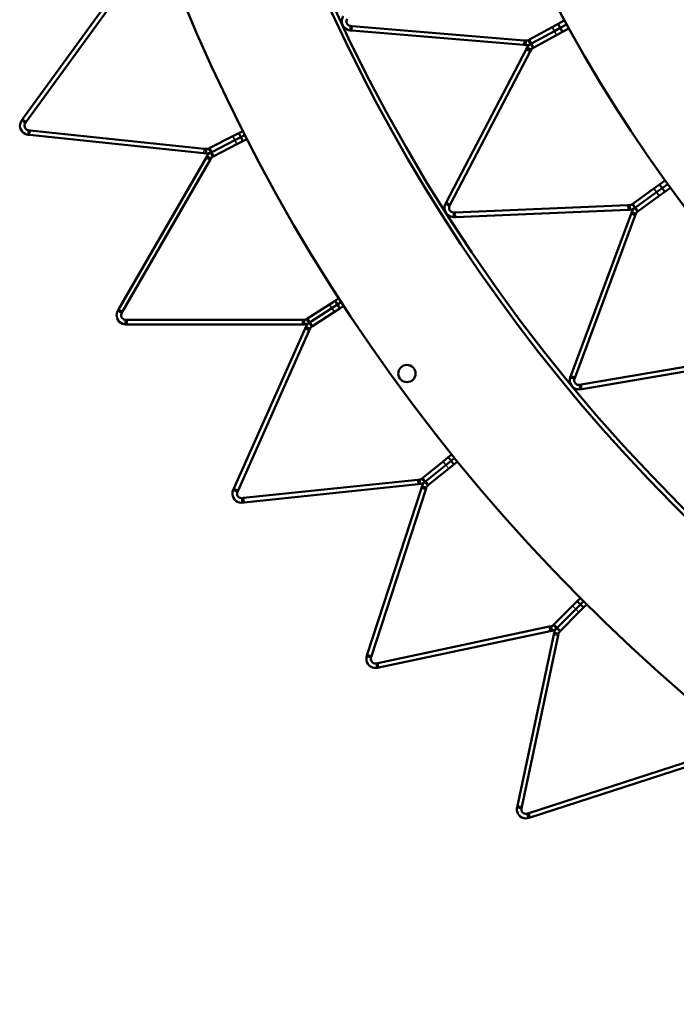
# Model space of a CAD drawing. Header units: millimetres. Extents: x 317 to 1217, y 559 to 3427.
# Tile 1 of 23: x 356 to 501, y 633 to 850. Entities that reach past the tile are written whole.
import ezdxf

# ---------------------------------------------------------------- set-up
doc = ezdxf.new("R2010")
doc.units = ezdxf.units.MM
doc.layers.add('Visible (ISO)', color=7, linetype='Continuous', lineweight=50)
doc.layers.add('Visible Narrow (ISO)', color=7, linetype='Continuous', lineweight=35)

msp = doc.modelspace()

# ---------------------------------------------------------------- linework, layer by layer
at = {"layer": 'Visible (ISO)'}
for p, q in [((356.74, 827.8), (379.41, 859)), ((380.21, 858.41), (357.55, 827.21)), ((428.85, 847.34), (428.89, 847.9)), ((428.89, 847.9), (428.93, 848.34)), ((429.27, 848.31), (428.93, 848.34)), ((429.27, 848.31), (467.17, 845.13)), ((468.31, 845.32), (473.32, 848.07)), ((473.32, 848.07), (474.61, 848.78)), ((475.09, 847.9), (473.81, 847.2)), ((473.81, 847.2), (475.09, 847.9)), ((475.99, 849.54), (474.61, 848.78)), ((475.09, 847.9), (474.61, 848.78)), ((475.09, 847.9), (476.47, 848.66)), ((475.09, 847.9), (476.47, 848.66)), ((475.57, 847.03), (475.09, 847.9)), ((428.85, 847.34), (429.19, 847.31)), ((467.09, 844.13), (429.19, 847.31)), ((473.81, 847.2), (468.79, 844.44)), ((468.79, 844.44), (473.81, 847.2)), ((474.29, 846.32), (469.27, 843.56)), ((475.57, 847.03), (474.29, 846.32)), ((476.96, 847.79), (475.57, 847.03)), ((467.09, 844.13), (467.48, 844.1)), ((467.56, 845.1), (467.17, 845.13)), ((467.48, 844.1), (467.52, 844.66)), ((467.52, 844.66), (467.56, 845.1)), ((467.8, 843.51), (467.62, 843.17)), ((467.8, 843.51), (468.29, 843.25)), ((468.31, 845.32), (468.13, 845.22)), ((468.34, 844.83), (468.13, 845.22)), ((468.61, 844.34), (468.34, 844.83)), ((468.61, 844.34), (468.79, 844.44)), ((468.79, 844.44), (468.61, 844.34)), ((468.61, 844.34), (468.88, 843.85)), ((468.88, 843.85), (469.09, 843.46)), ((469.09, 843.46), (469.27, 843.56)), ((450, 809.46), (467.62, 843.17)), ((468.5, 842.7), (450.88, 809)), ((468.29, 843.25), (468.68, 843.05)), ((468.5, 842.7), (468.68, 843.05)), ((356.74, 827.8), (356.54, 827.53)), ((356.54, 827.53), (356.99, 827.2)), ((356.99, 827.2), (357.35, 826.94)), ((357.35, 826.94), (357.55, 827.21)), ((357.95, 824.36), (358.01, 824.92)), ((357.95, 824.36), (358.28, 824.33)), ((358.01, 824.92), (358.05, 825.36)), ((358.39, 825.32), (358.05, 825.36)), ((396.64, 820.29), (358.28, 824.33)), ((358.39, 825.32), (396.74, 821.29)), ((397.93, 821.45), (403.02, 824.05)), ((403.02, 824.05), (404.32, 824.71)), ((405.21, 825.16), (404.32, 824.71)), ((404.78, 823.82), (404.32, 824.71)), ((404.78, 823.82), (405.66, 824.27)), ((404.78, 823.82), (405.66, 824.27)), ((403.47, 823.16), (398.39, 820.56)), ((398.39, 820.56), (403.47, 823.16)), ((403.93, 822.26), (398.84, 819.67)), ((404.78, 823.82), (403.47, 823.16)), ((403.47, 823.16), (404.78, 823.82)), ((405.23, 822.93), (403.93, 822.26)), ((405.23, 822.93), (404.78, 823.82)), ((406.12, 823.38), (405.23, 822.93)), ((396.64, 820.29), (397.06, 820.25)), ((397.17, 821.24), (396.74, 821.29)), ((397.06, 820.25), (397.12, 820.81)), ((397.12, 820.81), (397.17, 821.24)), ((397.35, 819.67), (397.14, 819.31)), ((397.35, 819.67), (397.84, 819.39)), ((397.93, 821.45), (397.72, 821.35)), ((397.92, 820.96), (397.72, 821.35)), ((398.18, 820.46), (397.92, 820.96)), ((398.18, 820.46), (398.39, 820.56)), ((398.39, 820.56), (398.18, 820.46)), ((398.18, 820.46), (398.43, 819.96)), ((398.43, 819.96), (398.63, 819.57)), ((398.63, 819.57), (398.84, 819.67)), ((377.86, 785.91), (397.14, 819.31)), ((398.01, 818.81), (378.72, 785.41)), ((397.84, 819.39), (398.22, 819.17)), ((398.01, 818.81), (398.22, 819.17)), ((495.73, 812.53), (496.91, 813.39)), ((498.19, 814.32), (496.91, 813.39)), ((497.5, 812.59), (496.91, 813.39)), ((497.5, 812.59), (498.78, 813.51)), ((497.5, 812.59), (498.78, 813.51)), ((491.1, 809.17), (495.73, 812.53)), ((496.32, 811.73), (491.69, 808.36)), ((491.69, 808.36), (496.32, 811.73)), ((497.5, 812.59), (496.32, 811.73)), ((496.32, 811.73), (497.5, 812.59)), ((498.09, 811.78), (496.9, 810.92)), ((498.09, 811.78), (497.5, 812.59)), ((499.37, 812.71), (498.09, 811.78)), ((450, 809.46), (449.84, 809.16)), ((449.84, 809.16), (450.34, 808.9)), ((450.34, 808.9), (450.73, 808.7)), ((450.73, 808.7), (450.88, 809)), ((451.99, 807.25), (489.99, 808.84)), ((490.38, 808.86), (489.99, 808.84)), ((490.4, 808.42), (490.38, 808.86)), ((491.1, 809.17), (490.93, 809.05)), ((491.19, 808.69), (490.93, 809.05)), ((496.9, 810.92), (492.28, 807.55)), ((451.99, 807.25), (451.65, 807.23)), ((451.67, 806.79), (451.65, 807.23)), ((451.7, 806.24), (451.67, 806.79)), ((490.04, 807.84), (452.04, 806.25)), ((477.43, 771.3), (490.68, 806.95)), ((490.04, 807.84), (490.43, 807.86)), ((490.43, 807.86), (490.4, 808.42)), ((490.82, 807.32), (490.68, 806.95)), ((490.82, 807.32), (491.34, 807.12)), ((491.52, 808.24), (491.19, 808.69)), ((491.34, 807.12), (491.76, 806.97)), ((491.52, 808.24), (491.69, 808.36)), ((491.69, 808.36), (491.52, 808.24)), ((491.52, 808.24), (491.85, 807.79)), ((491.62, 806.6), (491.76, 806.97)), ((491.85, 807.79), (492.11, 807.43)), ((492.11, 807.43), (492.28, 807.55)), ((451.7, 806.24), (452.04, 806.25)), ((491.62, 806.6), (478.36, 770.96)), ((424.28, 787.01), (425.51, 787.81)), ((426.34, 788.35), (425.51, 787.81)), ((426.05, 786.97), (425.51, 787.81)), ((426.05, 786.97), (426.89, 787.51)), ((426.05, 786.97), (426.89, 787.51)), ((377.86, 785.91), (377.69, 785.61)), ((377.69, 785.61), (378.17, 785.33)), ((378.17, 785.33), (378.56, 785.11)), ((378.56, 785.11), (378.72, 785.41)), ((419.49, 783.9), (424.28, 787.01)), ((424.82, 786.17), (420.04, 783.07)), ((420.04, 783.07), (424.82, 786.17)), ((425.37, 785.34), (420.58, 782.23)), ((426.05, 786.97), (424.82, 786.17)), ((424.82, 786.17), (426.05, 786.97)), ((426.6, 786.13), (425.37, 785.34)), ((426.6, 786.13), (426.05, 786.97)), ((427.43, 786.68), (426.6, 786.13)), ((379.42, 783.17), (379.42, 783.61)), ((379.76, 783.61), (379.42, 783.61)), ((379.42, 782.61), (379.42, 783.17)), ((379.76, 783.61), (418.33, 783.61)), ((418.75, 783.61), (418.33, 783.61)), ((418.75, 783.17), (418.75, 783.61)), ((418.75, 782.61), (418.75, 783.17)), ((419.49, 783.9), (419.3, 783.78)), ((419.54, 783.41), (419.3, 783.78)), ((419.84, 782.94), (419.54, 783.41)), ((419.84, 782.94), (420.04, 783.07)), ((420.04, 783.07), (419.84, 782.94)), ((419.84, 782.94), (420.15, 782.47)), ((379.42, 782.61), (379.76, 782.61)), ((418.33, 782.61), (379.76, 782.61)), ((403.24, 746.45), (418.93, 781.69)), ((419.84, 781.28), (404.16, 746.05)), ((418.33, 782.61), (418.75, 782.61)), ((419.1, 782.07), (418.93, 781.69)), ((419.1, 782.07), (419.61, 781.85)), ((419.61, 781.85), (420.02, 781.67)), ((419.84, 781.28), (420.02, 781.67)), ((420.15, 782.47), (420.38, 782.1)), ((420.38, 782.1), (420.58, 782.23)), ((479.69, 769.36), (517.18, 775.7)), ((517.35, 774.71), (479.85, 768.37)), ((477.43, 771.3), (477.31, 770.98)), ((477.31, 770.98), (477.83, 770.79)), ((477.83, 770.79), (478.24, 770.64)), ((478.24, 770.64), (478.36, 770.96)), ((479.69, 769.36), (479.35, 769.3)), ((479.42, 768.87), (479.35, 769.3)), ((479.51, 768.31), (479.42, 768.87)), ((479.51, 768.31), (479.85, 768.37)), ((449.29, 752.4), (450.43, 753.33)), ((451.06, 752.55), (449.92, 751.63)), ((449.92, 751.63), (451.06, 752.55)), ((451.21, 753.95), (450.43, 753.33)), ((451.06, 752.55), (450.43, 753.33)), ((451.06, 752.55), (451.84, 753.18)), ((451.06, 752.55), (451.84, 753.18)), ((451.69, 751.77), (451.06, 752.55)), ((444.86, 748.81), (449.29, 752.4)), ((449.92, 751.63), (445.49, 748.04)), ((445.49, 748.04), (449.92, 751.63)), ((450.55, 750.85), (446.12, 747.26)), ((451.69, 751.77), (450.55, 750.85)), ((452.47, 752.4), (451.69, 751.77)), ((405.37, 744.37), (443.73, 748.4)), ((444.15, 748.45), (443.73, 748.4)), ((444.2, 748.01), (444.15, 748.45)), ((444.86, 748.81), (444.68, 748.66)), ((444.95, 748.32), (444.68, 748.66)), ((445.31, 747.89), (444.95, 748.32)), ((403.24, 746.45), (403.11, 746.14)), ((403.11, 746.14), (403.62, 745.92)), ((404.02, 745.74), (404.16, 746.05)), ((443.83, 747.41), (405.48, 743.38)), ((432.61, 709.87), (444.53, 746.55)), ((445.48, 746.24), (433.56, 709.56)), ((443.83, 747.41), (444.26, 747.45)), ((444.26, 747.45), (444.2, 748.01)), ((444.66, 746.95), (444.53, 746.55)), ((444.66, 746.95), (445.19, 746.78)), ((445.19, 746.78), (445.61, 746.64)), ((445.31, 747.89), (445.49, 748.04)), ((445.49, 748.04), (445.31, 747.89)), ((445.31, 747.89), (445.66, 747.45)), ((445.48, 746.24), (445.61, 746.64)), ((445.66, 747.45), (445.93, 747.11)), ((445.93, 747.11), (446.12, 747.26)), ((403.62, 745.92), (404.02, 745.74)), ((405.37, 744.37), (405.04, 744.34)), ((405.08, 743.9), (405.04, 744.34)), ((405.14, 743.34), (405.08, 743.9)), ((405.14, 743.34), (405.48, 743.38)), ((479.53, 722.34), (478.83, 721.64)), ((473.75, 716.57), (477.79, 720.6)), ((477.79, 720.6), (478.83, 721.64)), ((479.53, 720.93), (478.5, 719.89)), ((478.5, 719.89), (479.53, 720.93)), ((479.53, 720.93), (478.83, 721.64)), ((480.24, 720.22), (479.2, 719.19)), ((479.53, 720.93), (480.24, 721.63)), ((479.53, 720.93), (480.24, 721.63)), ((480.24, 720.22), (479.53, 720.93)), ((480.94, 720.93), (480.24, 720.22)), ((478.5, 719.89), (474.46, 715.86)), ((474.46, 715.86), (478.5, 719.89)), ((479.2, 719.19), (475.17, 715.15)), ((434.95, 708.02), (472.67, 716.04)), ((473.09, 716.13), (472.67, 716.04)), ((473.18, 715.7), (473.09, 716.13)), ((473.3, 715.15), (473.18, 715.7)), ((473.75, 716.57), (473.59, 716.4)), ((473.9, 716.09), (473.59, 716.4)), ((474.29, 715.69), (473.9, 716.09)), ((474.29, 715.69), (474.46, 715.86)), ((474.46, 715.86), (474.29, 715.69)), ((474.29, 715.69), (474.69, 715.3)), ((472.88, 715.06), (435.16, 707.04)), ((465.65, 676.55), (473.66, 714.28)), ((474.64, 714.07), (466.62, 676.35)), ((472.88, 715.06), (473.3, 715.15)), ((473.75, 714.69), (473.66, 714.28)), ((473.75, 714.69), (474.3, 714.58)), ((474.3, 714.58), (474.73, 714.49)), ((474.64, 714.07), (474.73, 714.49)), ((474.69, 715.3), (475, 714.98)), ((475, 714.98), (475.17, 715.15)), ((432.61, 709.87), (432.51, 709.55)), ((432.51, 709.55), (433.04, 709.37)), ((433.04, 709.37), (433.46, 709.24)), ((433.46, 709.24), (433.56, 709.56)), ((434.95, 708.02), (434.62, 707.95)), ((434.71, 707.52), (434.62, 707.95)), ((434.83, 706.97), (434.71, 707.52)), ((434.83, 706.97), (435.16, 707.04)), ((468.16, 674.96), (504.84, 686.88)), ((505.15, 685.93), (468.47, 674.01)), ((465.65, 676.55), (465.58, 676.22)), ((465.58, 676.22), (466.12, 676.11)), ((466.12, 676.11), (466.55, 676.02)), ((466.55, 676.02), (466.62, 676.35)), ((468.16, 674.96), (467.84, 674.86)), ((467.98, 674.44), (467.84, 674.86)), ((468.15, 673.91), (467.98, 674.44)), ((468.15, 673.91), (468.47, 674.01))]:
    msp.add_line(p, q, dxfattribs=at)
for centre, radius in [((766.97, 1008.36), 375.5), ((766.97, 1008.36), 301.5), ((441.34, 771.78), 1.9)]:
    msp.add_circle(centre, radius, dxfattribs=at)
for radius, start, end in [(405.5, 162.038, 233.962), (376.5, 162.038, 233.962), (331.5, 162.0474, 233.9526), (302.5, 162.0474, 233.9526)]:
    msp.add_arc((766.97, 1008.36), radius, start, end, dxfattribs=at)
for points, knots in [([(428.85, 847.34), (428.45, 847.38), (427.89, 847.58), (427.5, 848.03), (427.13, 848.45), (426.96, 849.08), (427.03, 849.6), (427.08, 849.96), (427.22, 850.26), (427.37, 850.48)], [1.106512, 1.106512, 1.106512, 1.106512, 1.761726, 1.761726, 1.761726, 2.387231, 2.387231, 2.387231, 2.814719, 2.814719, 2.814719, 2.814719]), ([(428.19, 849.91), (428.06, 849.71), (427.95, 849.35), (428.07, 849.01), (428.19, 848.67), (428.51, 848.43), (428.78, 848.36), (428.83, 848.35), (428.88, 848.34), (428.93, 848.34)], [-2.814719, -2.814719, -2.814719, -2.814719, -2.038715, -2.038715, -2.038715, -1.261225, -1.261225, -1.261225, -1.106512, -1.106512, -1.106512, -1.106512]), ([(357.95, 824.36), (357.55, 824.4), (357, 824.61), (356.62, 825.07), (356.26, 825.51), (356.1, 826.14), (356.18, 826.66), (356.24, 827.02), (356.39, 827.32), (356.54, 827.53)], [1.110722, 1.110722, 1.110722, 1.110722, 1.765936, 1.765936, 1.765936, 2.391441, 2.391441, 2.391441, 2.818928, 2.818928, 2.818928, 2.818928]), ([(357.35, 826.94), (357.21, 826.75), (357.09, 826.39), (357.2, 826.04), (357.31, 825.7), (357.63, 825.45), (357.9, 825.38), (357.95, 825.37), (358, 825.36), (358.05, 825.36)], [-2.818928, -2.818928, -2.818928, -2.818928, -2.042925, -2.042925, -2.042925, -1.265434, -1.265434, -1.265434, -1.110722, -1.110722, -1.110722, -1.110722]), ([(451.7, 806.24), (451.3, 806.22), (450.72, 806.35), (450.28, 806.74), (449.85, 807.12), (449.61, 807.72), (449.61, 808.25), (449.61, 808.61), (449.72, 808.93), (449.84, 809.16)], [1.106512, 1.106512, 1.106512, 1.106512, 1.761726, 1.761726, 1.761726, 2.387231, 2.387231, 2.387231, 2.814719, 2.814719, 2.814719, 2.814719]), ([(450.73, 808.7), (450.62, 808.49), (450.56, 808.11), (450.71, 807.79), (450.87, 807.47), (451.23, 807.27), (451.5, 807.24), (451.55, 807.23), (451.61, 807.23), (451.65, 807.23)], [-2.814719, -2.814719, -2.814719, -2.814719, -2.038715, -2.038715, -2.038715, -1.261225, -1.261225, -1.261225, -1.106512, -1.106512, -1.106512, -1.106512]), ([(379.42, 782.61), (379.02, 782.61), (378.45, 782.77), (378.03, 783.18), (377.62, 783.58), (377.4, 784.19), (377.42, 784.72), (377.44, 785.08), (377.56, 785.39), (377.69, 785.61)], [1.110722, 1.110722, 1.110722, 1.110722, 1.765936, 1.765936, 1.765936, 2.391441, 2.391441, 2.391441, 2.818928, 2.818928, 2.818928, 2.818928]), ([(378.56, 785.11), (378.44, 784.91), (378.36, 784.54), (378.51, 784.21), (378.65, 783.88), (379, 783.67), (379.27, 783.63), (379.32, 783.62), (379.37, 783.61), (379.42, 783.61)], [-2.818928, -2.818928, -2.818928, -2.818928, -2.042925, -2.042925, -2.042925, -1.265434, -1.265434, -1.265434, -1.110722, -1.110722, -1.110722, -1.110722]), ([(479.51, 768.31), (479.12, 768.25), (478.53, 768.3), (478.04, 768.64), (477.58, 768.97), (477.26, 769.53), (477.19, 770.05), (477.15, 770.41), (477.22, 770.74), (477.31, 770.98)], [1.106512, 1.106512, 1.106512, 1.106512, 1.761726, 1.761726, 1.761726, 2.387231, 2.387231, 2.387231, 2.814719, 2.814719, 2.814719, 2.814719]), ([(478.24, 770.64), (478.16, 770.41), (478.15, 770.04), (478.35, 769.74), (478.54, 769.44), (478.92, 769.28), (479.2, 769.29), (479.25, 769.29), (479.3, 769.29), (479.35, 769.3)], [-2.814719, -2.814719, -2.814719, -2.814719, -2.038715, -2.038715, -2.038715, -1.261225, -1.261225, -1.261225, -1.106512, -1.106512, -1.106512, -1.106512]), ([(405.14, 743.34), (404.75, 743.3), (404.16, 743.39), (403.69, 743.76), (403.25, 744.11), (402.96, 744.7), (402.94, 745.22), (402.92, 745.58), (403, 745.91), (403.11, 746.14)], [1.110722, 1.110722, 1.110722, 1.110722, 1.765936, 1.765936, 1.765936, 2.391441, 2.391441, 2.391441, 2.818928, 2.818928, 2.818928, 2.818928]), ([(404.02, 745.74), (403.92, 745.52), (403.89, 745.14), (404.06, 744.83), (404.24, 744.52), (404.61, 744.35), (404.88, 744.33), (404.94, 744.33), (404.99, 744.33), (405.04, 744.34)], [-2.818928, -2.818928, -2.818928, -2.818928, -2.042925, -2.042925, -2.042925, -1.265434, -1.265434, -1.265434, -1.110722, -1.110722, -1.110722, -1.110722]), ([(434.83, 706.97), (434.44, 706.89), (433.85, 706.92), (433.34, 707.24), (432.86, 707.54), (432.52, 708.09), (432.44, 708.61), (432.38, 708.97), (432.43, 709.3), (432.51, 709.55)], [1.110722, 1.110722, 1.110722, 1.110722, 1.765936, 1.765936, 1.765936, 2.391441, 2.391441, 2.391441, 2.818928, 2.818928, 2.818928, 2.818928]), ([(433.46, 709.24), (433.39, 709.01), (433.39, 708.63), (433.6, 708.34), (433.81, 708.05), (434.19, 707.91), (434.47, 707.93), (434.52, 707.93), (434.57, 707.94), (434.62, 707.95)], [-2.818928, -2.818928, -2.818928, -2.818928, -2.042925, -2.042925, -2.042925, -1.265434, -1.265434, -1.265434, -1.110722, -1.110722, -1.110722, -1.110722]), ([(468.15, 673.91), (467.77, 673.78), (467.18, 673.75), (466.65, 674.01), (466.14, 674.27), (465.74, 674.78), (465.6, 675.29), (465.51, 675.64), (465.52, 675.97), (465.58, 676.22)], [1.110722, 1.110722, 1.110722, 1.110722, 1.765936, 1.765936, 1.765936, 2.391441, 2.391441, 2.391441, 2.818928, 2.818928, 2.818928, 2.818928]), ([(466.55, 676.02), (466.5, 675.78), (466.55, 675.41), (466.79, 675.14), (467.03, 674.87), (467.42, 674.78), (467.69, 674.82), (467.75, 674.83), (467.8, 674.84), (467.84, 674.86)], [-2.818928, -2.818928, -2.818928, -2.818928, -2.042925, -2.042925, -2.042925, -1.265434, -1.265434, -1.265434, -1.110722, -1.110722, -1.110722, -1.110722])]:
    msp.add_open_spline(points, degree=3, knots=knots, dxfattribs=at)
for points in [[(468.61, 844.34), (468.29, 844.17), (467.89, 844.06), (467.48, 844.1)], [(467.56, 845.1), (467.77, 845.08), (467.97, 845.13), (468.13, 845.22)], [(467.8, 843.51), (467.99, 843.88), (468.29, 844.17), (468.61, 844.34)], [(469.09, 843.46), (468.93, 843.38), (468.78, 843.24), (468.68, 843.05)], [(398.18, 820.46), (397.86, 820.3), (397.47, 820.21), (397.06, 820.25)], [(397.17, 821.24), (397.37, 821.22), (397.57, 821.27), (397.72, 821.35)], [(397.35, 819.67), (397.56, 820.03), (397.86, 820.3), (398.18, 820.46)], [(398.63, 819.57), (398.47, 819.49), (398.32, 819.35), (398.22, 819.17)], [(490.38, 808.86), (490.59, 808.87), (490.78, 808.94), (490.93, 809.05)], [(491.52, 808.24), (491.23, 808.03), (490.84, 807.88), (490.43, 807.86)], [(490.82, 807.32), (490.96, 807.71), (491.23, 808.03), (491.52, 808.24)], [(492.11, 807.43), (491.96, 807.32), (491.83, 807.17), (491.76, 806.97)], [(418.75, 783.61), (418.96, 783.61), (419.15, 783.68), (419.3, 783.78)], [(419.84, 782.94), (419.54, 782.74), (419.16, 782.61), (418.75, 782.61)], [(419.1, 782.07), (419.27, 782.45), (419.54, 782.74), (419.84, 782.94)], [(420.38, 782.1), (420.24, 782), (420.1, 781.85), (420.02, 781.67)], [(444.15, 748.45), (444.36, 748.47), (444.54, 748.55), (444.68, 748.66)], [(445.31, 747.89), (445.03, 747.66), (444.66, 747.5), (444.26, 747.45)], [(444.66, 746.95), (444.79, 747.34), (445.03, 747.66), (445.31, 747.89)], [(445.93, 747.11), (445.8, 747), (445.68, 746.84), (445.61, 746.64)], [(473.09, 716.13), (473.29, 716.17), (473.46, 716.27), (473.59, 716.4)], [(474.29, 715.69), (474.04, 715.44), (473.7, 715.23), (473.3, 715.15)], [(473.75, 714.69), (473.84, 715.09), (474.04, 715.44), (474.29, 715.69)], [(475, 714.98), (474.88, 714.86), (474.77, 714.69), (474.73, 714.49)]]:
    msp.add_open_spline(points, degree=3, dxfattribs=at)
at = {"layer": 'Visible Narrow (ISO)'}
for p, q in [((429.27, 848.31), (429.19, 847.31)), ((473.32, 848.07), (473.81, 847.2)), ((473.81, 847.2), (474.29, 846.32)), ((467.17, 845.13), (467.09, 844.13)), ((468.31, 845.32), (468.79, 844.44)), ((469.27, 843.56), (468.79, 844.44)), ((468.5, 842.7), (467.62, 843.17)), ((357.55, 827.21), (356.74, 827.8)), ((358.39, 825.32), (358.28, 824.33)), ((403.02, 824.05), (403.47, 823.16)), ((403.47, 823.16), (403.93, 822.26)), ((396.74, 821.29), (396.64, 820.29)), ((397.93, 821.45), (398.39, 820.56)), ((398.84, 819.67), (398.39, 820.56)), ((398.01, 818.81), (397.14, 819.31)), ((495.73, 812.53), (496.32, 811.73)), ((496.32, 811.73), (496.9, 810.92)), ((450.88, 809), (450, 809.46)), ((489.99, 808.84), (490.04, 807.84)), ((491.1, 809.17), (491.69, 808.36)), ((451.99, 807.25), (452.04, 806.25)), ((491.62, 806.6), (490.68, 806.95)), ((492.28, 807.55), (491.69, 808.36)), ((378.72, 785.41), (377.86, 785.91)), ((424.28, 787.01), (424.82, 786.17)), ((424.82, 786.17), (425.37, 785.34)), ((379.76, 783.61), (379.76, 782.61)), ((418.33, 783.61), (418.33, 782.61)), ((419.49, 783.9), (420.04, 783.07)), ((420.58, 782.23), (420.04, 783.07)), ((419.84, 781.28), (418.93, 781.69)), ((478.36, 770.96), (477.43, 771.3)), ((479.69, 769.36), (479.85, 768.37)), ((449.29, 752.4), (449.92, 751.63)), ((449.92, 751.63), (450.55, 750.85)), ((443.73, 748.4), (443.83, 747.41)), ((444.86, 748.81), (445.49, 748.04)), ((404.16, 746.05), (403.24, 746.45)), ((445.48, 746.24), (444.53, 746.55)), ((446.12, 747.26), (445.49, 748.04)), ((405.37, 744.37), (405.48, 743.38)), ((477.79, 720.6), (478.5, 719.89)), ((478.5, 719.89), (479.2, 719.19)), ((472.67, 716.04), (472.88, 715.06)), ((473.75, 716.57), (474.46, 715.86)), ((475.17, 715.15), (474.46, 715.86)), ((474.64, 714.07), (473.66, 714.28)), ((433.56, 709.56), (432.61, 709.87)), ((434.95, 708.02), (435.16, 707.04)), ((466.62, 676.35), (465.65, 676.55)), ((468.16, 674.96), (468.47, 674.01))]:
    msp.add_line(p, q, dxfattribs=at)

doc.saveas('drawing.dxf')
